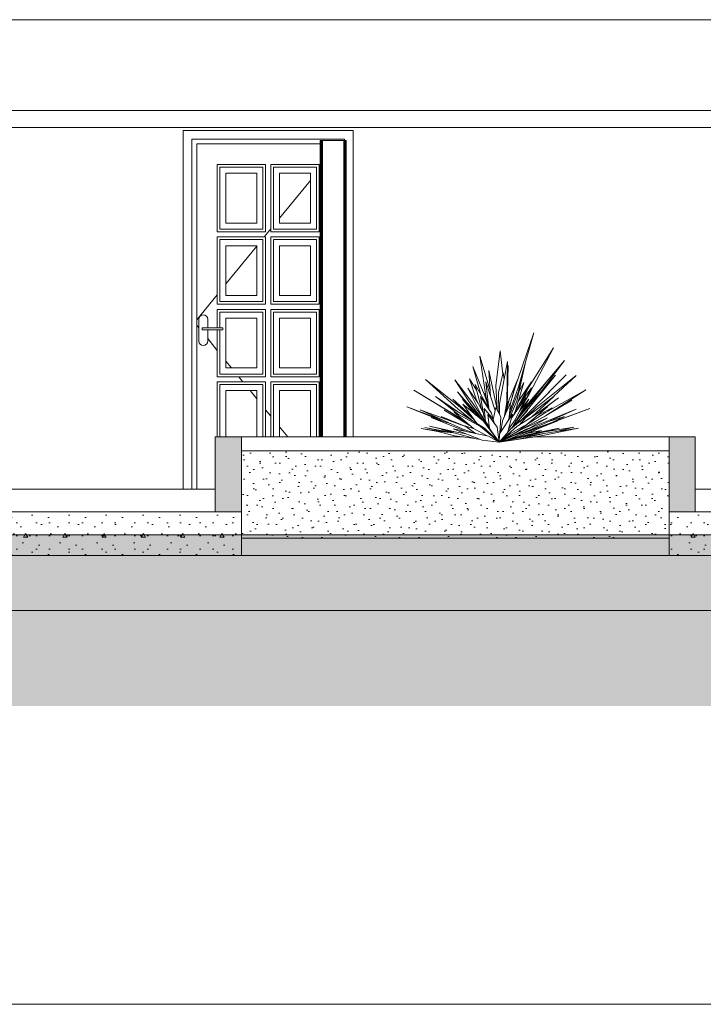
# Model space of a CAD drawing. Header units: millimetres. Extents: x 0 to 1357, y -1 to 841.
# Tile 20 of 43: x 494 to 572, y 153 to 266. Entities that reach past the tile are written whole.
import ezdxf
from ezdxf.xclip import XClip

# ---------------------------------------------------------------- set-up
doc = ezdxf.new("R2010")
doc.units = ezdxf.units.MM
doc.header["$MEASUREMENT"] = 0
doc.header["$XCLIPFRAME"] = 0
doc.linetypes.add('Wipeout_Contour', pattern=[1000, 0, -1000])
for name, color, linetype in [('Cobertura.ARQ', 7, 'Continuous'), ('Desenho 2D - Geral', 7, 'Continuous'), ('Interior - Mobiliário .ARQ', 7, 'Continuous'), ('Laje.ARQ', 7, 'Continuous'), ('Parede.ARQ', 7, 'Continuous'), ('Pilar.ARQ', 7, 'Continuous')]:
    doc.layers.add(name, color=color, linetype=linetype)
pattern_1 = [(0, (424.7631797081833, 210.5022291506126), (0, 7.794228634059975), [0.4875, -4.012499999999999]), (0, (427.0131797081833, 214.3993433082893), (0, 7.794228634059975), [0.4875, -4.012499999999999]), (60.00000000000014, (424.7631797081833, 210.5022291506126), (-6.750000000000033, 3.897114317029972), [0.4875000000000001, -4.012499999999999]), (60.00000000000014, (429.2631797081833, 210.5022291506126), (-6.750000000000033, 3.897114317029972), [0.4875000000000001, -4.012499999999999]), (120.0000000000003, (425.2506796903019, 210.5022291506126), (6.750000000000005, 3.897114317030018), [0.4875, -4.012499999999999]), (120.0000000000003, (429.7506797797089, 210.5022291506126), (6.750000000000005, 3.897114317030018), [0.4875, -4.012499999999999]), (0, (424.7631797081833, 211.2522291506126), (0, 1.5), [0, -1.5, 0, -2.25]), (44.99999999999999, (425.5131797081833, 211.2522291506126), (-1.060660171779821, 1.060660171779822), [0, -1.125, 0, -1.875])]

# ---------------------------------------------------------------- blocks, each defined once
blk = doc.blocks.new('Desenho_4_4', base_point=(424.7631797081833, 210.5022291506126))
at = {"layer": 'Cobertura.ARQ', "color": 8, "linetype": 'Continuous', "lineweight": 0}
for p, q in [((580.0447257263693, 265.9418369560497), (136.6126955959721, 265.9418369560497)), ((429.0708928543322, 255.5418369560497), (580.0447257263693, 255.5418369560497)), ((429.0708928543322, 253.5806756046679), (580.0447257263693, 253.5806756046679))]:
    blk.add_line(p, q, dxfattribs=at)
at = {"layer": 'Desenho 2D - Geral', "color": 9, "linetype": 'Continuous', "lineweight": 0}
blk.add_line((888.9443879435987, 187.2578166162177), (58.05218541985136, 187.2578166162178), dxfattribs=at)
at = {"layer": 'Interior - Mobiliário .ARQ', "color": 8, "linetype": 'Continuous', "lineweight": 0}
for p, q in [((550.8523787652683, 223.8034249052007), (553.0161507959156, 230.0466395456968)), ((553.0161507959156, 230.0466395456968), (551.2315855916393, 223.8393929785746)), ((555.2372943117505, 228.3090590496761), (552.0794038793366, 223.2911392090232)), ((552.5218253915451, 223.0882972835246), (555.2372943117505, 228.3090590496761)), ((547.9968332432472, 223.4263895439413), (546.8045653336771, 227.3714106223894)), ((546.8045653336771, 227.3714106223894), (547.4941393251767, 222.7790506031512)), ((549.1524237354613, 227.9631704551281), (548.6337061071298, 223.9801157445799)), ((549.4399754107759, 225.2965135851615), (549.1524237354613, 227.9631704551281)), ((546.9292651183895, 222.9557543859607), (545.9983735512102, 226.1809143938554)), ((545.9983735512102, 226.1809143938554), (547.394374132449, 222.7998308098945)), ((549.068829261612, 221.8982796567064), (549.9758307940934, 226.7382465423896)), ((549.9758307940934, 226.7382465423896), (549.9178354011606, 222.074453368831)), ((549.9510487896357, 221.5974331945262), (550.0482151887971, 226.3122741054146)), ((550.0482151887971, 226.3122741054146), (549.9657297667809, 225.9259561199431)), ((551.0496448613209, 222.1927737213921), (552.0889682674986, 226.8216239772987)), ((556.5330429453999, 226.8845844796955), (552.73919518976, 222.3812714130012)), ((553.7203046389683, 223.1627740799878), (556.5330429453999, 226.8845844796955)), ((544.3136612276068, 221.2903635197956), (540.5781255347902, 224.6782847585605)), ((540.5781255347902, 224.6782847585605), (544.608550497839, 221.4787756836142)), ((545.9692994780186, 222.0131205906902), (543.9333903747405, 224.6535358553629)), ((543.9333903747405, 224.6535358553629), (545.5815466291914, 222.1327772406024)), ((546.4168314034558, 222.3393988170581), (545.6280057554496, 224.775407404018)), ((545.6280057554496, 224.775407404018), (546.428333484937, 223.4823149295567)), ((548.0483762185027, 222.7235338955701), (547.8292121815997, 225.7121211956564)), ((547.8292121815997, 225.7121211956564), (548.8532804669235, 221.1031316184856)), ((548.9602802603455, 223.1995185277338), (549.4859418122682, 225.4974564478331)), ((549.4859418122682, 225.4974564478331), (549.5919938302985, 224.6900050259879)), ((551.1716344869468, 224.724585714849), (550.1585630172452, 222.3902818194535)), ((551.2492037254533, 223.3166628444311), (551.7742368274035, 225.706264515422)), ((551.5677495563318, 220.3311844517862), (555.4938670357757, 225.196175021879)), ((555.4938670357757, 225.196175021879), (551.5990167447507, 220.7307035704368)), ((551.7742368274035, 225.706264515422), (551.7578404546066, 225.669863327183)), ((552.6064063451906, 221.0814839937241), (556.7256785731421, 225.2177402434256)), ((556.7256785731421, 225.2177402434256), (552.87415718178, 221.3543245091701)), ((557.8344355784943, 225.1472958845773), (553.2732905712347, 221.4858097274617)), ((555.3123631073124, 222.7705700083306), (557.8344355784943, 225.1472958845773)), ((546.966773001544, 220.6274289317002), (545.454875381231, 223.7084494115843)), ((545.454875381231, 223.7084494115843), (546.5983154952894, 222.0044861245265)), ((546.9938152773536, 221.3379746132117), (546.2637082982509, 224.1065833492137)), ((546.2637082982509, 224.1065833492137), (547.8457413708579, 221.371055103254)), ((547.8633706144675, 221.3138499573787), (547.4913774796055, 224.4071072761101)), ((547.4913774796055, 224.4071072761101), (548.5744755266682, 221.1333565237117)), ((548.6337061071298, 223.9801157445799), (548.7976424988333, 221.3535395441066)), ((551.2315855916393, 223.8393929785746), (550.2264806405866, 220.9356663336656)), ((550.3267109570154, 221.9778014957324), (550.8523787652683, 223.8034249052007)), ((550.8140260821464, 220.8826440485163), (551.8617606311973, 224.363174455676)), ((551.179809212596, 221.5449495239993), (552.7281092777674, 223.7377402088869)), ((552.744303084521, 224.4115142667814), (551.2031980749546, 222.1754571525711)), ((551.8617606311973, 224.363174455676), (551.297277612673, 223.2956594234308)), ((552.7281092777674, 223.7377402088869), (551.7505432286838, 221.6623235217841)), ((552.6778829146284, 224.2421284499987), (552.744303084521, 224.4115142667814)), ((552.7412195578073, 222.170600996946), (554.4346074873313, 224.379480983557)), ((554.4346074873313, 224.379480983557), (552.8233069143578, 222.3769634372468)), ((543.7663002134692, 220.7391610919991), (539.2571452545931, 223.4706653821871)), ((539.2571452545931, 223.4706653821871), (543.518583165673, 220.8502225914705)), ((544.2631971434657, 221.0178406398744), (541.7503838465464, 222.7530989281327)), ((541.7503838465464, 222.7530989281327), (543.0119771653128, 221.801654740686)), ((546.1702138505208, 220.0815093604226), (543.7142259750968, 222.4448101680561)), ((543.7142259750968, 222.4448101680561), (545.7998228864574, 220.5823061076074)), ((546.3626301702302, 220.6188744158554), (544.2480498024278, 223.2681122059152)), ((544.2480498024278, 223.2681122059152), (546.9612831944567, 220.1269407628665)), ((545.6876784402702, 221.4644831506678), (544.8357015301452, 222.4370418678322)), ((544.8357015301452, 222.4370418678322), (546.270101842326, 220.6949081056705)), ((547.2177191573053, 219.9408391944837), (544.9919883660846, 222.4375756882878)), ((544.9919883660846, 222.4375756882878), (545.1445244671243, 222.2302432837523)), ((547.2892219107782, 220.5419913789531), (546.8716716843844, 222.7277351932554)), ((546.8716716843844, 222.7277351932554), (548.145443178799, 220.8337972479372)), ((547.394374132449, 222.7998308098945), (547.8283266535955, 221.4011672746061)), ((547.4195259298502, 223.2759538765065), (547.4757198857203, 222.5376469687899)), ((547.4941393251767, 222.7790506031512), (547.8218783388, 221.6588732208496)), ((548.9926732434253, 220.8255447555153), (548.9602802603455, 223.1995185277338)), ((550.1585630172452, 222.3902818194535), (549.8025003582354, 220.8370589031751)), ((550.1867898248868, 220.5229848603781), (551.2492037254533, 223.3166628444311)), ((550.7265005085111, 223.3802106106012), (550.3282510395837, 221.9938143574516)), ((550.4227234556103, 220.2062813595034), (552.0877382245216, 222.5708576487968)), ((552.4210087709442, 222.4264487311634), (550.4724621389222, 219.1068902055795)), ((552.0794038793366, 223.2911392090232), (550.5643443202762, 220.407404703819)), ((550.737639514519, 223.4049400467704), (550.7265005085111, 223.3802106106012)), ((552.0877382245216, 222.5708576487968), (550.8611612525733, 220.0533595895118)), ((551.3256689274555, 221.7515243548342), (552.2562664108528, 223.3831645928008)), ((551.3577551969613, 221.0725979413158), (552.4210087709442, 222.4264487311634)), ((552.2562664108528, 223.3831645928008), (551.6227106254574, 222.172211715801)), ((552.1148000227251, 222.4356570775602), (552.5218253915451, 223.0882972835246)), ((555.3381389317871, 222.7899698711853), (552.1471934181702, 220.3883432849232)), ((552.7860381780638, 220.4052813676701), (555.3381389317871, 222.7899698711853)), ((555.8180969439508, 222.6013456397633), (553.2679031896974, 220.7167371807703)), ((553.8124840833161, 221.0687297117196), (555.8180969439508, 222.6013456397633)), ((554.3295385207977, 220.5093138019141), (558.9786314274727, 223.5052047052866)), ((558.9786314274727, 223.5052047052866), (554.3480995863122, 220.897279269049)), ((542.5875641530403, 219.908854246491), (538.4400441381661, 221.5536914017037)), ((538.4400441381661, 221.5536914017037), (542.6816485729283, 219.9951662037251)), ((544.4074017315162, 220.6463244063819), (542.8957875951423, 221.8744405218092)), ((542.8957875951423, 221.8744405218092), (547.3319807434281, 219.0954321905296)), ((546.0477096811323, 219.8999508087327), (544.3136612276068, 221.2903635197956)), ((544.608550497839, 221.4787756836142), (546.1805885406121, 220.0674819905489)), ((546.5261774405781, 219.6002195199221), (544.8588330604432, 221.8545959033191)), ((544.8588330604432, 221.8545959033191), (547.2231517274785, 219.9117544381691)), ((545.5815466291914, 222.1327772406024), (549.0380200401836, 217.5022291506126)), ((547.9153209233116, 219.1525501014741), (545.9692994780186, 222.0131205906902)), ((547.2339036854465, 220.8315648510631), (546.4168314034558, 222.3393988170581)), ((547.2172559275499, 220.9187106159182), (546.9938152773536, 221.3379746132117)), ((547.4751322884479, 219.8630127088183), (547.3066234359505, 221.3794913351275)), ((547.3066234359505, 221.3794913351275), (548.3560950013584, 220.1545783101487)), ((547.8085562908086, 221.7044065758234), (547.8321889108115, 221.5731370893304)), ((547.8457413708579, 221.371055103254), (547.8978674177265, 221.2019112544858)), ((548.3442522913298, 220.1014994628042), (548.6555748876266, 221.4968426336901)), ((548.6555748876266, 221.4968426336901), (549.205296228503, 220.4021272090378)), ((549.0603663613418, 220.6907406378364), (549.068829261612, 221.8982796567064)), ((549.4064089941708, 219.9412293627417), (550.3322237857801, 222.0351206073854)), ((549.9178354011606, 222.074453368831), (549.58512590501, 220.3454287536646)), ((549.7601862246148, 220.7413581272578), (549.9510487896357, 221.5974331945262)), ((550.0714216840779, 222.1572065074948), (549.9587353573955, 221.9704113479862)), ((550.0809955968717, 222.0519158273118), (550.0714216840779, 222.1572065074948)), ((550.1552800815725, 220.1073660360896), (551.0496448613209, 222.1927737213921)), ((550.3322237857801, 222.0351206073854), (550.1656186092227, 220.3028591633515)), ((550.6160612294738, 220.4808506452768), (551.179809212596, 221.5449495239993)), ((550.9321774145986, 219.8900645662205), (552.7412195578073, 222.170600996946)), ((552.8233069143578, 222.3769634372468), (551.0559913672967, 220.1009949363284)), ((551.0699463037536, 219.2960769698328), (554.5590803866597, 221.5512958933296)), ((552.73919518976, 222.3812714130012), (551.2153399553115, 220.3724623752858)), ((552.87415718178, 221.3543245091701), (551.369833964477, 219.8437433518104)), ((551.7505432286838, 221.6623235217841), (551.4064529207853, 221.1346052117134)), ((551.5120977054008, 221.2691237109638), (551.5391547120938, 221.3381249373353)), ((552.5896251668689, 222.1841020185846), (551.8707039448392, 221.4889453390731)), ((554.5590803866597, 221.5512958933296), (551.9141655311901, 219.3078910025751)), ((552.2759371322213, 221.1422766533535), (552.3889306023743, 221.3487388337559)), ((553.2732905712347, 221.4858097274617), (552.3459545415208, 220.6135826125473)), ((552.6660869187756, 218.9508574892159), (557.8427314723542, 221.2868975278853)), ((557.8427314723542, 221.2868975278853), (553.0036957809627, 219.3177393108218)), ((555.1119777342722, 221.4419093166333), (553.3640880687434, 220.537708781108)), ((553.6405549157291, 221.2037436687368), (553.7030717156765, 221.2540217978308)), ((553.7030717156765, 221.2540217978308), (554.7243704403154, 222.2164632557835)), ((553.8026594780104, 219.2995465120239), (559.4191597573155, 221.3836572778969)), ((559.4191597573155, 221.3836572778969), (554.0095542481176, 219.3451920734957)), ((554.3531987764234, 220.5245605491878), (557.3600089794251, 222.3279150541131)), ((554.6636089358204, 221.0749748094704), (555.1119777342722, 221.4419093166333)), ((557.3600089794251, 222.3279150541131), (555.7703909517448, 221.4378038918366)), ((544.7852730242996, 219.029594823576), (539.9895237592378, 221.230861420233)), ((539.9895237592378, 221.230861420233), (545.1844588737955, 219.3101813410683)), ((545.1284569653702, 218.761635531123), (541.2404793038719, 220.3445702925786)), ((541.2404793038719, 220.3445702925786), (543.5428910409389, 219.5998527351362)), ((543.26908540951, 220.0183364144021), (542.3746531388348, 220.4437255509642)), ((542.3746531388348, 220.4437255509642), (544.6421041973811, 219.5339500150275)), ((545.7772537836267, 219.3359301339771), (542.7382432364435, 221.1760320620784)), ((542.7382432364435, 221.1760320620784), (545.3000398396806, 219.736400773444)), ((543.518583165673, 220.8502225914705), (545.1572145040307, 219.8562576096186)), ((545.0290569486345, 219.9638054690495), (543.7663002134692, 220.7391610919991)), ((546.0692405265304, 219.0908993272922), (543.8747809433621, 220.9324562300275)), ((543.8747809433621, 220.9324562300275), (546.8923442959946, 219.3113762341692)), ((544.9868898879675, 220.7505483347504), (545.471156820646, 220.261126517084)), ((547.9094523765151, 219.2050677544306), (546.966773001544, 220.6274289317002)), ((547.4261281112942, 220.3040209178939), (547.2892219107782, 220.5419913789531)), ((547.9259971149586, 219.0570088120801), (547.7447801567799, 220.6787202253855)), ((547.7447801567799, 220.6787202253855), (548.8137377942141, 219.2297186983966)), ((548.145443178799, 220.8337972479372), (548.3143679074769, 220.2032809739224)), ((549.0380200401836, 217.5022291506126), (554.3295385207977, 220.5093138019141)), ((549.0380200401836, 217.5022291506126), (554.0093353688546, 220.31832617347)), ((549.05404628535, 218.4654584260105), (550.5539577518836, 220.70178286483)), ((549.205296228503, 220.4021272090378), (549.0973026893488, 218.5299524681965)), ((550.1656186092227, 220.3028591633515), (549.9842231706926, 219.8523251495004)), ((550.5539577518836, 220.70178286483), (549.9957876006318, 218.5942990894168)), ((550.4084092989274, 219.0542949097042), (552.4474511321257, 220.7286001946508)), ((550.4743056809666, 219.1084039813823), (551.5677495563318, 220.3311844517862)), ((552.4474511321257, 220.7286001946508), (551.3338563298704, 219.4666565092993)), ((551.3841151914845, 219.8554700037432), (552.6064063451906, 221.0814839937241)), ((554.5816537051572, 220.2963783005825), (551.6786566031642, 218.9980684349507)), ((551.6978323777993, 220.4923746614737), (552.2759371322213, 221.1422766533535)), ((554.3480995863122, 220.897279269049), (552.0732821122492, 219.4428529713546)), ((552.6329746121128, 219.1815334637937), (554.5816537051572, 220.2963783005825)), ((554.0093353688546, 220.31832617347), (554.2959745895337, 220.4902399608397)), ((556.5230850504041, 220.4530727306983), (554.6073875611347, 219.826899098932)), ((555.0603755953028, 219.7662463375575), (556.5230850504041, 220.4530727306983)), ((542.1740255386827, 218.6938247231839), (540.0746659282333, 219.0893635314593)), ((540.0746659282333, 219.0893635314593), (541.8748529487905, 218.7913094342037)), ((543.5406592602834, 218.6037769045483), (540.5280052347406, 219.1745235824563)), ((540.5280052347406, 219.1745235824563), (543.0488471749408, 218.6591439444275)), ((543.6233823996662, 218.7330030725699), (541.0470549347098, 219.3384048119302)), ((541.0470549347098, 219.3384048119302), (544.182391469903, 218.6367736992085)), ((547.0659559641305, 217.7322582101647), (543.7467061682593, 219.0469146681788)), ((543.7467061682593, 219.0469146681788), (547.7912484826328, 218.2118700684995)), ((544.6421041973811, 219.5339500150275), (544.8935413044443, 219.417739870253)), ((546.0761896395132, 218.5659646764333), (544.7852730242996, 219.029594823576)), ((546.328447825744, 218.5138829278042), (545.0762902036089, 219.3854744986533)), ((545.0762902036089, 219.3854744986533), (546.1568284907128, 219.0440287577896)), ((547.6620542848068, 218.2385437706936), (546.0692405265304, 219.0908993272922)), ((546.8923442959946, 219.3113762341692), (549.0380200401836, 217.5022291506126)), ((547.2231517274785, 219.9117544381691), (549.0380200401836, 217.5022291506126)), ((547.3319807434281, 219.0954321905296), (549.0380200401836, 217.5022291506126)), ((547.9091979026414, 219.2073450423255), (547.4751322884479, 219.8630127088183)), ((549.0380200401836, 217.5022291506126), (547.9259971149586, 219.0570088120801)), ((548.4426935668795, 219.7326793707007), (548.3442522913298, 220.1014994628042)), ((548.8137377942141, 219.2297186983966), (549.0380200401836, 217.5022291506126)), ((553.0036957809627, 219.3177393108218), (549.0380200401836, 217.5022291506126)), ((549.0380200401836, 217.5022291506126), (551.0699463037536, 219.2960769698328)), ((549.0380200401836, 217.5022291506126), (550.4084092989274, 219.0542949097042)), ((552.1057061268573, 219.0091880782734), (549.0380200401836, 217.5022291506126)), ((549.2211351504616, 218.7145830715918), (549.4064089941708, 219.9412293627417)), ((550.0757923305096, 217.8254658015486), (553.1360689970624, 219.1104448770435)), ((550.8611612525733, 220.0533595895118), (550.1002057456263, 218.9885508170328)), ((550.3028322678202, 218.4703984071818), (551.8237305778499, 219.3555757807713)), ((553.1360689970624, 219.1104448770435), (550.7469256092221, 218.2568836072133)), ((550.9718421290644, 217.9392168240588), (555.7884995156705, 219.0558813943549)), ((551.0693509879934, 219.5970097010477), (551.3417359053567, 220.0784370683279)), ((552.0378186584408, 219.4273478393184), (551.1228399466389, 218.7207248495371)), ((554.0095542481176, 219.3451920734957), (551.3254920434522, 218.3502020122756)), ((551.4486616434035, 218.2290019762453), (555.7463691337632, 219.945882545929)), ((555.7884995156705, 219.0558813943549), (551.5599972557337, 218.0907630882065)), ((551.6748574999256, 218.4968970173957), (553.8026594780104, 219.2995465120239)), ((551.9141655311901, 219.3078910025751), (551.7483155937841, 219.2037693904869)), ((552.8889098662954, 219.2651896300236), (552.1057061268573, 219.0091880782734)), ((555.9042498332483, 219.1232510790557), (552.540296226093, 218.43289755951)), ((552.5725323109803, 218.5980605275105), (553.7130154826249, 219.1335831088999)), ((552.8350711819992, 219.247591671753), (553.1030935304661, 219.408040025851)), ((553.9403963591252, 219.3506564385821), (552.8604978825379, 218.9947353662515)), ((553.1030935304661, 219.408040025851), (552.8796400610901, 219.3226514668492)), ((553.6401797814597, 218.201059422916), (558.1199260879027, 219.1084416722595)), ((558.1199260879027, 219.1084416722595), (553.6677088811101, 218.4361300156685)), ((557.6043748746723, 219.2244606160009), (554.0736133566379, 218.6583126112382)), ((555.7463691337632, 219.945882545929), (554.6077865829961, 219.5706199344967)), ((554.7284568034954, 219.610391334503), (554.7899221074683, 219.6392528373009)), ((555.0144851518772, 218.8792194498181), (555.9042498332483, 219.1232510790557)), ((555.5816341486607, 218.7251442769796), (557.6043748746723, 219.2244606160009)), ((557.9478451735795, 219.0839262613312), (557.8761407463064, 219.0716286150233)), ((557.9028328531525, 219.0756592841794), (557.9478451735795, 219.0839262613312)), ((543.9641591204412, 218.2467115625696), (541.7089356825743, 218.809988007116)), ((541.7089356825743, 218.809988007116), (543.7658114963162, 218.5784297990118)), ((546.3787380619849, 217.8765604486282), (542.4176916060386, 218.9405540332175)), ((542.4176916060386, 218.9405540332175), (545.2433547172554, 218.4541365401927)), ((546.2485958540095, 217.911518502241), (543.9641591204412, 218.2467115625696)), ((546.879643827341, 217.8060509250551), (546.3787380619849, 217.8765604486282)), ((547.7912484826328, 218.2118700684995), (549.0380200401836, 217.5022291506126)), ((551.1228399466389, 218.7207248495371), (549.0380200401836, 217.5022291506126)), ((549.9957876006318, 218.5942990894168), (549.0380200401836, 217.5022291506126)), ((553.2201588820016, 218.5214635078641), (549.0380200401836, 217.5022291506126)), ((549.0380200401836, 217.5022291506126), (550.3028322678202, 218.4703984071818)), ((549.0380200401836, 217.5022291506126), (549.05404628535, 218.4654584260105)), ((552.540296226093, 218.43289755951), (549.0380200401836, 217.5022291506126)), ((550.7469256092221, 218.2568836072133), (549.0380200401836, 217.5022291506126)), ((549.0380200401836, 217.5022291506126), (551.4486616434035, 218.2290019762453)), ((549.0380200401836, 217.5022291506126), (553.6401797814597, 218.201059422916)), ((551.5599972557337, 218.0907630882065), (549.0380200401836, 217.5022291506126)), ((549.0380200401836, 217.5022291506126), (550.9718421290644, 217.9392168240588)), ((551.0375020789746, 217.8077995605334), (554.0186078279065, 218.4609534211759)), ((551.3524787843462, 218.0270586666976), (551.2731035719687, 218.0090594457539)), ((554.0186078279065, 218.4609534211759), (551.3524787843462, 218.0270586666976)), ((551.6791421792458, 218.3210760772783), (552.5725323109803, 218.5980605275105)), ((552.4680359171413, 218.8717789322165), (552.6660869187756, 218.9508574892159)), ((553.8929205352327, 218.8575641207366), (552.5424892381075, 218.5887460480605)), ((553.6677088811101, 218.4361300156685), (552.8394424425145, 218.2690521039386)), ((553.1630455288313, 218.5606987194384), (553.8929205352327, 218.8575641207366)), ((553.9828664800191, 218.6437615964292), (553.2201588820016, 218.5214635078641)), ((554.3996520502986, 218.7105920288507), (554.9489478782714, 218.8612448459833)), ((549.0380200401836, 217.5022291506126), (547.0659559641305, 217.7322582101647)), ((549.0380200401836, 217.5022291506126), (550.0757923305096, 217.8254658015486)), ((549.0380200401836, 217.5022291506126), (551.0375020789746, 217.8077995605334))]:
    blk.add_line(p, q, dxfattribs=at)
at = {"layer": 'Interior - Mobiliário .ARQ', "color": 7, "linetype": 'Continuous', "lineweight": 0}
blk.add_line((551.8237305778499, 219.3555757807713), (552.0378186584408, 219.4273478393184), dxfattribs=at)
at = {"layer": 'Laje.ARQ', "color": 8, "linetype": 'Continuous', "lineweight": 0}
blk.add_line((415.0063135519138, 198.2022291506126), (588.0447257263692, 198.2022291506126), dxfattribs=at)
at = {"layer": 'Parede.ARQ', "color": 8, "linetype": 'Continuous', "lineweight": 0}
for p, q in [((512.8250357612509, 253.2422291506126), (512.8250357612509, 212.1022291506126)), ((532.305035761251, 253.2422291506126), (512.8250357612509, 253.2422291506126)), ((532.305035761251, 218.1022291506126), (532.305035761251, 253.2422291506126)), ((513.8250357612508, 212.1022291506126), (513.8250357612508, 252.2422291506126)), ((513.8250357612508, 252.2422291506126), (531.305035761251, 252.2422291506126)), ((531.305035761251, 252.2422291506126), (531.305035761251, 252.1022291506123)), ((514.3650357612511, 212.1022291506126), (514.3650357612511, 251.7022291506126)), ((514.3650357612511, 251.7022291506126), (528.5063135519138, 251.7022291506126)), ((516.725035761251, 241.6322291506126), (516.725035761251, 249.3422291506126)), ((516.725035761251, 249.3422291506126), (522.265035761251, 249.3422291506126)), ((521.9650357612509, 249.0422291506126), (517.0250357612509, 249.0422291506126)), ((517.0250357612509, 249.0422291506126), (517.0250357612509, 241.9322291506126)), ((521.9650357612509, 241.9322291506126), (521.9650357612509, 249.0422291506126)), ((522.265035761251, 249.3422291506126), (522.265035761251, 241.6322291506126)), ((522.865035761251, 241.6322291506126), (522.865035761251, 249.3422291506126)), ((522.865035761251, 249.3422291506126), (528.405035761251, 249.3422291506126)), ((528.105035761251, 249.0422291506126), (523.1650357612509, 249.0422291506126)), ((523.1650357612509, 249.0422291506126), (523.1650357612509, 241.9322291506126)), ((528.105035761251, 241.9322291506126), (528.105035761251, 249.0422291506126)), ((528.405035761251, 249.3422291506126), (528.405035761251, 241.6322291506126)), ((528.5063135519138, 248.8750772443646), (528.405035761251, 248.7507599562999)), ((521.2650357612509, 248.3422291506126), (517.725035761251, 248.3422291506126)), ((517.725035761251, 248.3422291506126), (517.725035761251, 242.6322291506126)), ((521.2650357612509, 242.6322291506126), (521.2650357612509, 248.3422291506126)), ((527.4050357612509, 248.3422291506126), (523.8650357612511, 248.3422291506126)), ((523.8650357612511, 248.3422291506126), (523.8650357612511, 242.6322291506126)), ((527.4050357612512, 247.5232718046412), (523.8650357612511, 243.1779637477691)), ((527.4050357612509, 242.6322291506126), (527.4050357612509, 248.3422291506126)), ((522.265035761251, 241.6322291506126), (516.725035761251, 241.6322291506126)), ((517.0250357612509, 241.9322291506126), (521.9650357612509, 241.9322291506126)), ((517.725035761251, 242.6322291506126), (521.2650357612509, 242.6322291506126)), ((522.865035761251, 241.9504755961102), (522.1169662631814, 241.0322291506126)), ((528.405035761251, 241.6322291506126), (522.865035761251, 241.6322291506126)), ((523.1650357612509, 241.9322291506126), (528.105035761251, 241.9322291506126)), ((523.8650357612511, 242.6322291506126), (527.4050357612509, 242.6322291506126)), ((516.725035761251, 233.3222291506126), (516.725035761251, 241.0322291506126)), ((516.725035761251, 241.0322291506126), (522.265035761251, 241.0322291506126)), ((521.9650357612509, 240.7322291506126), (517.0250357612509, 240.7322291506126)), ((517.0250357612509, 240.7322291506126), (517.0250357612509, 233.6222291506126)), ((521.9650357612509, 233.6222291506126), (521.9650357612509, 240.7322291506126)), ((522.265035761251, 241.0322291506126), (522.265035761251, 233.3222291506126)), ((522.865035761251, 233.3222291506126), (522.865035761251, 241.0322291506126)), ((522.865035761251, 241.0322291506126), (528.405035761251, 241.0322291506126)), ((528.105035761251, 240.7322291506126), (523.1650357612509, 240.7322291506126)), ((523.1650357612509, 240.7322291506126), (523.1650357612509, 233.6222291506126)), ((528.105035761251, 233.6222291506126), (528.105035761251, 240.7322291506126)), ((528.405035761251, 241.0322291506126), (528.405035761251, 233.3222291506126)), ((521.2650357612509, 240.0322291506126), (517.725035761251, 240.0322291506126)), ((517.725035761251, 240.0322291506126), (517.725035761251, 234.3222291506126)), ((521.2650357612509, 239.9864945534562), (517.725035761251, 235.6411864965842)), ((521.2650357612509, 234.3222291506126), (521.2650357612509, 240.0322291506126)), ((527.4050357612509, 240.0322291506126), (523.8650357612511, 240.0322291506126)), ((523.8650357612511, 240.0322291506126), (523.8650357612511, 234.3222291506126)), ((527.4050357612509, 234.3222291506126), (527.4050357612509, 240.0322291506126)), ((516.725035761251, 234.4136983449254), (514.3650357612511, 231.5168263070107)), ((517.725035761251, 234.3222291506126), (521.2650357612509, 234.3222291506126)), ((523.8650357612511, 234.3222291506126), (527.4050357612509, 234.3222291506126)), ((522.265035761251, 233.3222291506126), (516.725035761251, 233.3222291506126)), ((516.725035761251, 230.6022291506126), (516.725035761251, 232.7222291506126)), ((516.725035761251, 232.7222291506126), (522.265035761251, 232.7222291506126)), ((517.0250357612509, 233.6222291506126), (521.9650357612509, 233.6222291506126)), ((522.265035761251, 232.7222291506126), (522.265035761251, 225.0122291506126)), ((528.405035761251, 233.3222291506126), (522.865035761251, 233.3222291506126)), ((522.865035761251, 225.0122291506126), (522.865035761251, 232.7222291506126)), ((522.865035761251, 232.7222291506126), (528.405035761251, 232.7222291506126)), ((523.1650357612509, 233.6222291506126), (528.105035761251, 233.6222291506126)), ((528.405035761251, 232.7222291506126), (528.405035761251, 225.0122291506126)), ((514.6630959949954, 231.7935708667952), (514.625035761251, 231.6022291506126)), ((514.625035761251, 231.6022291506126), (514.625035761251, 229.1022291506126)), ((514.7714823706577, 231.9557825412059), (514.6630959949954, 231.7935708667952)), ((514.9336940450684, 232.0641689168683), (514.7714823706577, 231.9557825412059)), ((515.1250357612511, 232.1022291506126), (514.9336940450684, 232.0641689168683)), ((515.3163774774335, 232.0641689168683), (515.1250357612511, 232.1022291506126)), ((515.4785891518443, 231.9557825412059), (515.3163774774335, 232.0641689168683)), ((515.5869755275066, 231.7935708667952), (515.4785891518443, 231.9557825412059)), ((515.6250357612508, 231.6022291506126), (515.5869755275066, 231.7935708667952)), ((515.6250357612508, 230.6022291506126), (515.6250357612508, 231.6022291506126)), ((521.9650357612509, 232.4222291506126), (517.0250357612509, 232.4222291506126)), ((517.0250357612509, 232.4222291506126), (517.0250357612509, 230.6022291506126)), ((521.2650357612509, 231.7222291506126), (517.725035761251, 231.7222291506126)), ((517.725035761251, 231.7222291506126), (517.725035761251, 226.0122291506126)), ((521.2650357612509, 226.0122291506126), (521.2650357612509, 231.7222291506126)), ((521.9650357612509, 225.3122291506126), (521.9650357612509, 232.4222291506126)), ((528.105035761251, 232.4222291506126), (523.1650357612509, 232.4222291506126)), ((523.1650357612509, 232.4222291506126), (523.1650357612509, 225.3122291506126)), ((527.4050357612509, 231.7222291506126), (523.8650357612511, 231.7222291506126)), ((523.8650357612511, 231.7222291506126), (523.8650357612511, 226.0122291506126)), ((527.4050357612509, 226.0122291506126), (527.4050357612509, 231.7222291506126)), ((528.105035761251, 225.3122291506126), (528.105035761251, 232.4222291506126)), ((514.625035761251, 230.6084850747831), (514.3650357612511, 230.9276319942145)), ((514.9948270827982, 230.6022291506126), (514.975035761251, 230.6022291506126)), ((514.975035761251, 230.6022291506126), (514.975035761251, 230.4022291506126)), ((514.9948270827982, 230.4022291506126), (514.975035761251, 230.4022291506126)), ((515.0511879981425, 230.6022291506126), (514.9948270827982, 230.6022291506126)), ((515.0511879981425, 230.4022291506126), (514.9948270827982, 230.4022291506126)), ((515.135538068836, 230.6022291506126), (515.0511879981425, 230.6022291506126)), ((515.135538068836, 230.4022291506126), (515.0511879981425, 230.4022291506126)), ((515.235035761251, 230.6022291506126), (515.135538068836, 230.6022291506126)), ((515.235035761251, 230.4022291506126), (515.135538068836, 230.4022291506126)), ((517.375035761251, 230.6022291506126), (515.235035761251, 230.6022291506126)), ((517.375035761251, 230.4022291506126), (515.235035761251, 230.4022291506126)), ((515.6250357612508, 229.1022291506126), (515.6250357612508, 230.4022291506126)), ((516.725035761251, 225.0122291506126), (516.725035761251, 230.4022291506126)), ((517.0250357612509, 230.4022291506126), (517.0250357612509, 225.3122291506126)), ((517.375035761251, 230.6022291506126), (517.375035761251, 230.4022291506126)), ((516.725035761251, 228.0307599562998), (515.6250357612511, 229.3809969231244)), ((514.625035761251, 229.1022291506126), (514.6630959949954, 228.9108874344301)), ((514.6630959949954, 228.9108874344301), (514.7714823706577, 228.7486757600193)), ((514.7714823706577, 228.7486757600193), (514.9336940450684, 228.640289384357)), ((514.9336940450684, 228.640289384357), (515.1250357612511, 228.6022291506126)), ((515.1250357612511, 228.6022291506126), (515.3163774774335, 228.640289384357)), ((515.3163774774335, 228.640289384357), (515.4785891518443, 228.7486757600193)), ((515.4785891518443, 228.7486757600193), (515.5869755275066, 228.9108874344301)), ((515.5869755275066, 228.9108874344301), (515.6250357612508, 229.1022291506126)), ((518.3694759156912, 226.0122291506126), (517.725035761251, 226.803271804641)), ((517.725035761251, 226.0122291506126), (521.2650357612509, 226.0122291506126)), ((523.8650357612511, 226.0122291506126), (527.4050357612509, 226.0122291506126)), ((522.265035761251, 225.0122291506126), (516.725035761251, 225.0122291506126)), ((517.0250357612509, 225.3122291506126), (521.9650357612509, 225.3122291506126)), ((519.672950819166, 224.4122291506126), (519.184147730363, 225.0122291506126)), ((528.405035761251, 225.0122291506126), (522.865035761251, 225.0122291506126)), ((523.1650357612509, 225.3122291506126), (528.105035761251, 225.3122291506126)), ((516.725035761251, 218.1022291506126), (516.725035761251, 224.4122291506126)), ((516.725035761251, 224.4122291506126), (522.265035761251, 224.4122291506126)), ((521.9650357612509, 224.1122291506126), (517.0250357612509, 224.1122291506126)), ((517.0250357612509, 224.1122291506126), (517.0250357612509, 218.1022291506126)), ((521.9650357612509, 218.1022291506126), (521.9650357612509, 224.1122291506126)), ((522.265035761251, 224.4122291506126), (522.265035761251, 218.1022291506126)), ((522.865035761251, 218.1022291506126), (522.865035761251, 224.4122291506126)), ((522.865035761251, 224.4122291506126), (528.405035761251, 224.4122291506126)), ((528.105035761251, 224.1122291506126), (523.1650357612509, 224.1122291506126)), ((523.1650357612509, 224.1122291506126), (523.1650357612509, 218.1022291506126)), ((528.105035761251, 218.1022291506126), (528.105035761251, 224.1122291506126)), ((528.405035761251, 224.4122291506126), (528.405035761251, 218.1022291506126)), ((521.2650357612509, 223.4122291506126), (517.725035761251, 223.4122291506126)), ((517.725035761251, 223.4122291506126), (517.725035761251, 218.1022291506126)), ((521.2650357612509, 222.457963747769), (520.4876226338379, 223.4122291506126)), ((521.2650357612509, 218.1022291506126), (521.2650357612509, 223.4122291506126)), ((527.4050357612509, 223.4122291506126), (523.8650357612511, 223.4122291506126)), ((523.8650357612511, 223.4122291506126), (523.8650357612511, 218.1022291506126)), ((527.4050357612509, 218.1022291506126), (527.4050357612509, 223.4122291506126)), ((522.865035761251, 220.493982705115), (522.265035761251, 221.2304755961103)), ((524.8135299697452, 218.1022291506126), (523.8650357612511, 219.2664945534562)), ((544.9488481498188, 218.1022291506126), (519.4928618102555, 218.1022291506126)), ((568.4928618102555, 218.1022291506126), (552.9893311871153, 218.1022291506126)), ((516.4928618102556, 212.1022291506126), (492.4928618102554, 212.1022291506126)), ((573.7545260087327, 212.1022291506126), (571.4928618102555, 212.1022291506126))]:
    blk.add_line(p, q, dxfattribs=at)
at = {"layer": 'Parede.ARQ', "color": 7, "linetype": 'Continuous', "lineweight": 0}
for p, q in [((519.4928618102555, 218.1022291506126), (516.4928618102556, 218.1022291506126)), ((571.4928618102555, 218.1022291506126), (568.4928618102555, 218.1022291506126))]:
    blk.add_line(p, q, dxfattribs=at)
at = {"layer": 'Pilar.ARQ', "color": 8, "linetype": 'Continuous', "lineweight": 0}
for p, q in [((528.5063135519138, 252.1022291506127), (528.5562133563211, 252.1022291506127)), ((528.5063135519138, 218.1022291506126), (528.5063135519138, 252.1022291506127)), ((528.5562133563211, 218.1022291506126), (528.5562133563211, 252.1022291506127)), ((528.5562133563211, 252.1022291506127), (528.6087140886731, 252.1022291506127)), ((528.6087140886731, 252.1022291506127), (528.635440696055, 252.1022291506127)), ((528.635440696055, 252.1022291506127), (528.7149864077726, 252.1022291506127)), ((528.635440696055, 218.1022291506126), (528.635440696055, 252.1022291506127)), ((528.7149864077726, 252.1022291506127), (528.7417130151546, 252.1022291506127)), ((528.7149864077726, 218.1022291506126), (528.7149864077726, 252.1022291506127)), ((528.7417130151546, 252.1022291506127), (528.7942137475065, 252.1022291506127)), ((528.7942137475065, 252.1022291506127), (531.2184133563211, 252.1022291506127)), ((528.7942137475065, 218.1022291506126), (528.7942137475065, 252.1022291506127)), ((531.2184133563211, 252.1022291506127), (531.2709140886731, 252.1022291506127)), ((531.2184133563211, 218.1022291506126), (531.2184133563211, 252.1022291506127)), ((531.2709140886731, 252.1022291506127), (531.297640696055, 252.1022291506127)), ((531.297640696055, 252.1022291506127), (531.3771864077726, 252.1022291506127)), ((531.297640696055, 218.1022291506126), (531.297640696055, 252.1022291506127)), ((531.3771864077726, 252.1022291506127), (531.4039130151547, 252.1022291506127)), ((531.3771864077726, 218.1022291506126), (531.3771864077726, 252.1022291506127)), ((531.4039130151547, 252.1022291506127), (531.4564137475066, 252.1022291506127)), ((531.4564137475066, 252.1022291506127), (531.5063135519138, 252.1022291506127)), ((531.4564137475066, 218.1022291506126), (531.4564137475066, 252.1022291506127)), ((531.5063135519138, 218.1022291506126), (531.5063135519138, 252.1022291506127))]:
    blk.add_line(p, q, dxfattribs=at)
at = {"color": 254, "linetype": 'Wipeout_Contour', "lineweight": 0, "ltscale": 2181.356878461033}
blk.add_wipeout([(489.4928615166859, 204.5022291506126), (519.4928619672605, 204.5022291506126), (519.4928619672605, 209.5022291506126), (489.4928615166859, 209.5022291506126)], dxfattribs=at).dxf.layer = 'Laje.ARQ'
at = {"color": 254, "linetype": 'Wipeout_Contour', "lineweight": 0, "ltscale": 2456.851554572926}
blk.add_wipeout([(588.0447257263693, 204.5022291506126), (588.0447257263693, 209.5022291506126), (568.4928610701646, 209.5022291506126), (568.4928610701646, 204.5022291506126)], dxfattribs=at).dxf.layer = 'Laje.ARQ'
at = {"layer": 'Laje.ARQ', "linetype": 'Continuous', "lineweight": 0}
h = blk.add_hatch(dxfattribs=at)
h.set_pattern_fill('Concreto_Celular_0004', color=83, style=0, pattern_type=2)
h.set_pattern_definition(pattern_1)
h.paths.add_polyline_path([(489.4928615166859, 204.5022291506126), (519.4928619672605, 204.5022291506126), (519.4928619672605, 209.5022291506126), (489.4928615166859, 209.5022291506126)])
h = blk.add_hatch(dxfattribs=at)
h.set_pattern_fill('Concreto_Celular_0004', color=83, style=0, pattern_type=2)
h.set_pattern_definition(pattern_1)
h.paths.add_polyline_path([(588.0447257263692, 204.5022291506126), (588.0447257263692, 209.5022291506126), (568.4928610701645, 209.5022291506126), (568.4928610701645, 204.5022291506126)])
at = {"layer": 'Parede.ARQ', "linetype": 'Continuous', "lineweight": 0}
for points in [[(519.4928619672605, 209.5022291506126), (519.4928618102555, 218.1022291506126), (516.4928618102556, 218.1022291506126), (516.4928618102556, 209.5022291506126)], [(571.4928618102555, 209.5022291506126), (571.4928618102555, 218.1022291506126), (568.4928618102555, 218.1022291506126), (568.4928610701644, 209.5022291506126)]]:
    blk.add_hatch(color=36, dxfattribs=at).paths.add_polyline_path(points)
at = {"layer": 'Laje.ARQ', "color": 7, "linetype": 'Continuous', "lineweight": 0}
for p, q in [((516.4928618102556, 209.5022291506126), (492.4928618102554, 209.5022291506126)), ((588.0447257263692, 209.5022291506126), (571.4928618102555, 209.5022291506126)), ((519.4928619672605, 204.5022291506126), (489.4928615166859, 204.5022291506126)), ((588.0447257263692, 204.5022291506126), (568.4928610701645, 204.5022291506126))]:
    blk.add_line(p, q, dxfattribs=at)
at = {"layer": 'Laje.ARQ', "color": 8, "linetype": 'Continuous', "lineweight": 0}
blk.add_line((519.4928619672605, 204.5022291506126), (568.4928610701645, 204.5022291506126), dxfattribs=at)
at = {"layer": 'Parede.ARQ', "color": 7, "linetype": 'Continuous', "lineweight": 0}
for p, q in [((516.4928618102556, 218.1022291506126), (516.4928618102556, 209.5022291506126)), ((571.4928618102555, 218.1022291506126), (571.4928618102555, 209.5022291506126))]:
    blk.add_line(p, q, dxfattribs=at)
at = {"color": 254, "linetype": 'Wipeout_Contour', "lineweight": 0, "ltscale": 2334.959926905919}
blk.add_wipeout([(519.4928618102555, 206.5022291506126), (568.4928618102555, 206.5022291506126), (568.4928618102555, 216.50222915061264), (519.4928618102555, 216.50222915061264)], dxfattribs=at).dxf.layer = 'Laje.ARQ'
at = {"layer": 'Desenho 2D - Geral', "linetype": 'Continuous', "lineweight": 0}
h = blk.add_hatch(dxfattribs=at)
h.set_pattern_fill('Terra_0004', color=52, style=0, pattern_type=2)
h.set_pattern_definition([(44.99999999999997, (424.7631797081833, 210.5022291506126), (-2.757716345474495, 2.757716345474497), []), (44.99999999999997, (423.8439409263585, 211.4214679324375), (-5.515432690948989, 5.515432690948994), []), (44.99999999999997, (422.9247021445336, 212.3407067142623), (-5.515432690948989, 5.515432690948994), []), (135.0000000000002, (422.0054633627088, 213.2599454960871), (0.9192387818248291, 0.9192387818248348), [3.899999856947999, -3.899999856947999])])
h.paths.add_polyline_path([(58.05218541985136, 187.2578166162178), (888.9443879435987, 187.2578166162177), (907.909860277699, 187.2578166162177), (907.909860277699, 204.0784787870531), (888.9443879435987, 204.0784787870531), (888.9443879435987, 206.8875995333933), (58.05218541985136, 206.8875995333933)])
at = {"layer": 'Laje.ARQ', "linetype": 'Continuous', "lineweight": 0}
h = blk.add_hatch(dxfattribs=at)
h.set_pattern_fill('Pedra_0004', color=83, style=0, pattern_type=2)
h.set_pattern_definition([(44.99999999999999, (424.7631797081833, 214.0022291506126), (-1.113693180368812, 1.113693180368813), [0, -1.05, 0, -1.575]), (109.9999999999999, (428.2631797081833, 214.0022291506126), (1.480015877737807, 0.5386817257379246), [0, -0.7699999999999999, 0, -1.33])])
h.paths.add_polyline_path([(519.4928618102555, 206.5022291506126), (568.4928618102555, 206.5022291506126), (568.4928618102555, 216.5022291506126), (519.4928618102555, 216.5022291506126)])
at = {"layer": 'Desenho 2D - Geral', "color": 9, "linetype": 'Continuous', "lineweight": 0}
blk.add_line((58.05218541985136, 206.8875995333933), (888.9443879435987, 206.8875995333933), dxfattribs=at)
at = {"layer": 'Laje.ARQ', "color": 7, "linetype": 'Continuous', "lineweight": 0}
for p, q in [((568.4928618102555, 216.5022291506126), (519.4928618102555, 216.5022291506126)), ((519.4928619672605, 209.5022291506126), (516.4928618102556, 209.5022291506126)), ((571.4928618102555, 209.5022291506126), (568.4928610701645, 209.5022291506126)), ((519.4928618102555, 206.5022291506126), (519.4928619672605, 204.5022291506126)), ((568.4928618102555, 206.5022291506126), (519.4928618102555, 206.5022291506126)), ((568.4928618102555, 206.5022291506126), (568.4928610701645, 204.5022291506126))]:
    blk.add_line(p, q, dxfattribs=at)
at = {"layer": 'Laje.ARQ', "color": 7, "linetype": 'Continuous', "lineweight": 0, "flags": 128}
for points in [[(519.4928618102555, 216.5022291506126), (519.4928619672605, 209.5022291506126), (519.4928618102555, 206.5022291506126)], [(568.4928618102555, 216.5022291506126), (568.4928610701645, 209.5022291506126), (568.4928618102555, 206.5022291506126)]]:
    blk.add_lwpolyline(points, dxfattribs=at)
at = {"layer": 'Parede.ARQ', "color": 7, "linetype": 'Continuous', "lineweight": 0}
for p, q in [((519.4928618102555, 218.1022291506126), (519.4928618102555, 216.5022291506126)), ((568.4928618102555, 218.1022291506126), (568.4928618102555, 216.5022291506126))]:
    blk.add_line(p, q, dxfattribs=at)
blk = doc.blocks.new('Desenho_5_5', base_point=(652.838283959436, 56.45764832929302))
at = {"layer": 'Parede.ARQ', "color": 8, "linetype": 'Continuous', "lineweight": 0}
for q in [(344.0749136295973, 153.057648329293), (945.0651253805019, 153.057648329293)]:
    blk.add_line((516.0756587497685, 153.057648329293), q, dxfattribs=at)

msp = doc.modelspace()

# ---------------------------------------------------------------- block references
at = {"color": 7, "linetype": 'Continuous', "lineweight": 0}
ref = msp.add_blockref('Desenho_4_4', (424.7631797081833, 210.5022291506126), dxfattribs=at)
XClip(ref).set_block_clipping_path([(58.05218541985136, 187.2578166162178), (917.9847928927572, 324.0654905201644)])
ref = msp.add_blockref('Desenho_5_5', (652.838283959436, 56.45764832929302), dxfattribs=at)
XClip(ref).set_block_clipping_path([(117.5106270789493, 37.08848942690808), (964.9934989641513, 161.5817202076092)])

doc.saveas('drawing.dxf')
